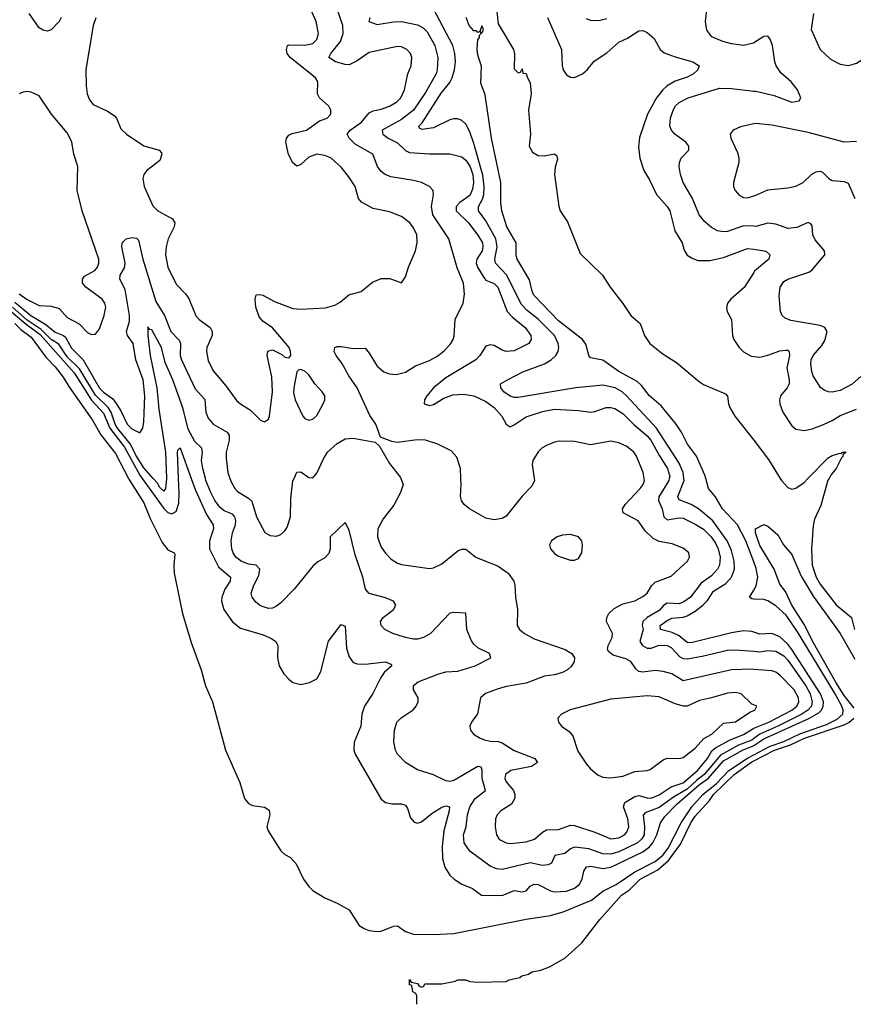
# Model space of a CAD drawing. Header units: inches. Extents: x 1550315 to 1685896, y 510706 to 640504.
# Tile 28 of 256: x 1576353 to 1580495, y 517388 to 522279. Entities that reach past the tile are written whole.
import ezdxf

# ---------------------------------------------------------------- set-up
doc = ezdxf.new("R2010")
doc.units = ezdxf.units.IN
doc.header["$MEASUREMENT"] = 0
for name, color, linetype in [('B5571', 7, 'Continuous'), ('B5572', 7, 'Continuous'), ('B5581', 7, 'Continuous'), ('B5582', 7, 'Continuous')]:
    doc.layers.add(name, color=color, linetype=linetype)

msp = doc.modelspace()

# ---------------------------------------------------------------- linework, layer by layer
at = {"layer": 'B5571', "color": 5}
for points, elevation in [([(1576894.3, 520000), (1576896.2, 519996.2), (1576970, 519879.1), (1577001.6, 519801.6), (1577061.3, 519681.3), (1577090, 519645.6), (1577121.6, 519630), (1577124.2, 519624.2), (1577119, 519570), (1577121.1, 519530), (1577162, 519330), (1577205.7, 519185.7), (1577254.6, 519050), (1577275.7, 518970), (1577310.9, 518890), (1577375.1, 518650), (1577446.6, 518490), (1577470, 518410.4), (1577490, 518385.2), (1577510, 518376.2), (1577570, 518367.4), (1577593.4, 518353.4), (1577596.5, 518330), (1577580.7, 518270), (1577587.3, 518250), (1577650, 518150.4), (1577670, 518133), (1577698, 518118), (1577726.6, 518086.6), (1577763.6, 518010), (1577790, 517973.1), (1577810, 517954.3), (1577870, 517917), (1577930, 517890.4), (1577990, 517857), (1578040.5, 517780.4), (1578064.4, 517764.4), (1578090, 517755.4), (1578130, 517749.3), (1578150, 517751.9), (1578210, 517776.5), (1578230, 517778.3), (1578270.4, 517750), (1578310, 517737.3), (1578410, 517735.2), (1578510, 517740.8), (1578870, 517811.7), (1578990, 517830), (1579053, 517847), (1579193.6, 517906.4), (1579250, 517950), (1579317, 517982.9), (1579410, 518046.7), (1579510, 518098.2), (1579548.2, 518130), (1579575.8, 518164.2), (1579640, 518290), (1579693.5, 518370), (1579748.1, 518430), (1579815.1, 518484.9), (1579877, 518550), (1579970, 518611.7), (1580000, 518627.2)], 380), ([(1576961.6, 520000), (1577070, 519850.8), (1577090, 519831.8), (1577110, 519824.2), (1577130, 519835.9), (1577143.2, 519876.8), (1577144.9, 519930), (1577142.1, 520000)], 420), ([(1577082, 520000), (1577082.1, 519997.9), (1577077.5, 519950), (1577070, 519937.8), (1577050, 519954.4), (1577037.3, 519977.3), (1577017.2, 520000)], 440), ([(1577205.4, 520000), (1577225.4, 519945.4), (1577281.8, 519821.8), (1577315, 519770), (1577316.7, 519750), (1577296.1, 519690), (1577296.9, 519650), (1577341.3, 519561.3), (1577401.5, 519510), (1577399.3, 519490), (1577373.2, 519450), (1577358.2, 519410), (1577356.8, 519390), (1577368.1, 519350), (1577410, 519288.6), (1577450, 519255.8), (1577563.6, 519223.6), (1577605.1, 519205.1), (1577626.4, 519190), (1577636, 519170), (1577634.6, 519110), (1577641.7, 519070), (1577666.3, 519030), (1577690, 519003.1), (1577710, 518987), (1577750, 518977.6), (1577792.5, 518987.5), (1577830, 519004.9), (1577850, 519042), (1577888.4, 519191.6), (1577950, 519274.4), (1577970, 519266), (1577976.6, 519156.6), (1577990, 519114.4), (1578010, 519085.7), (1578030, 519079), (1578070, 519077.1), (1578170, 519090.1), (1578197.4, 519077.4), (1578203, 519070), (1578164.4, 519035.6), (1578147.7, 519012.3), (1578108.3, 518931.7), (1578066.4, 518870), (1578053.7, 518830), (1578047.5, 518770), (1578015.6, 518690), (1578013.2, 518650), (1578020.1, 518630), (1578150, 518408), (1578171.3, 518390), (1578204.4, 518384.4), (1578250, 518384.2), (1578270, 518377.1), (1578280.2, 518360.3), (1578294.8, 518314.8), (1578313.1, 518293.1), (1578330, 518288.9), (1578350, 518295.3), (1578402.1, 518337.9), (1578450, 518367.3), (1578470, 518374.6), (1578488, 518370), (1578487.7, 518350), (1578460.3, 518250), (1578452, 518172), (1578453.3, 518113.3), (1578465.7, 518070), (1578490, 518030.3), (1578511.7, 518010), (1578550, 517984.5), (1578603.5, 517963.5), (1578647.2, 517930), (1578750, 517928.1), (1578810, 517953.5), (1578850, 517946.3), (1578870, 517952.8), (1578890, 517975), (1578910, 517985), (1578930, 517982.9), (1578990, 517951.8), (1579010, 517946.3), (1579070, 517949.8), (1579110, 517965), (1579135.1, 517984.9), (1579147.9, 518010), (1579156.9, 518050), (1579170, 518070.7), (1579190, 518075.2), (1579250, 518063.2), (1579290, 518069.1), (1579450, 518146.1), (1579482.9, 518170), (1579499.6, 518190), (1579519.4, 518230), (1579536.7, 518290), (1579558.3, 518321.7), (1579617.5, 518382.5), (1579730, 518480.5), (1579773.3, 518510), (1579850, 518597.9), (1579947.8, 518652.2), (1579994.3, 518670), (1580000, 518673.7)], 420), ([(1580000, 518707.9), (1579990, 518700.9), (1579924.9, 518675.1), (1579834.9, 518625.1), (1579754.1, 518530), (1579717.6, 518502.4), (1579670, 518456.9), (1579602.2, 518417.8), (1579530, 518366.5), (1579460.2, 518339.8), (1579451.5, 518328.5), (1579458.1, 518270), (1579455.1, 518230), (1579443.8, 518210), (1579422, 518190), (1579330, 518145.2), (1579290, 518133.9), (1579250, 518136), (1579181.4, 518161.4), (1579110, 518169.6), (1579090, 518160.5), (1579062, 518138), (1579011.9, 518128.1), (1578995.4, 518090), (1578978.8, 518081.2), (1578950, 518078.5), (1578890, 518090.6), (1578750, 518058.3), (1578721.7, 518061.7), (1578690, 518074.3), (1578589.6, 518149.6), (1578561.9, 518190), (1578558.8, 518230), (1578572.1, 518270), (1578577.9, 518330), (1578589.1, 518370), (1578615.9, 518410), (1578668.3, 518450), (1578650.6, 518510), (1578651.5, 518551.5), (1578645.9, 518565.8), (1578630, 518569.1), (1578510, 518500.6), (1578490, 518495.4), (1578470, 518498.8), (1578410, 518528.3), (1578330, 518552.9), (1578270.2, 518590.2), (1578230, 518630.6), (1578220.9, 518650), (1578212.8, 518692.8), (1578215.5, 518750), (1578226.9, 518790), (1578248.2, 518811.7), (1578308.2, 518851.8), (1578323.6, 518870), (1578332.3, 518890), (1578332.4, 518910), (1578309.1, 518950), (1578310, 518971), (1578333.4, 518990), (1578430, 519027.4), (1578470, 519039.1), (1578530, 519042.5), (1578617.1, 519070), (1578694.9, 519110), (1578687.7, 519130), (1578630, 519159.6), (1578610, 519176.9), (1578596.8, 519196.8), (1578575.6, 519250), (1578570.4, 519330.4), (1578510, 519334.9), (1578490, 519330.4), (1578394, 519230), (1578358.9, 519210), (1578330, 519201.9), (1578310, 519201.3), (1578270, 519209.4), (1578207.3, 519230), (1578168, 519250), (1578148.5, 519270), (1578146.7, 519290), (1578158.7, 519310), (1578210.3, 519350), (1578221.7, 519370), (1578210.8, 519390.8), (1578170, 519407.7), (1578090, 519429.3), (1578071.6, 519450), (1578058.2, 519510), (1578020.2, 519620.2), (1577990, 519744), (1577970, 519780.7), (1577896.2, 519710), (1577896.4, 519650), (1577890, 519628), (1577870, 519606.7), (1577834.3, 519585.7), (1577810, 519564.4), (1577717.4, 519450), (1577650, 519382.4), (1577630, 519365.4), (1577610, 519356.5), (1577590, 519355), (1577550, 519368.2), (1577526.1, 519386.1), (1577507.9, 519410), (1577503.9, 519430), (1577516.5, 519470), (1577541.1, 519518.9), (1577546.3, 519550), (1577529, 519569), (1577490, 519574.8), (1577453.6, 519590), (1577427.8, 519610), (1577414, 519630), (1577407.5, 519650), (1577404.7, 519690), (1577410.1, 519730), (1577425.4, 519770), (1577427.2, 519790), (1577421.6, 519810), (1577410, 519822), (1577370, 519839.8), (1577350, 519856), (1577323.6, 519890), (1577303, 519930), (1577278.8, 519990), (1577276.3, 520000)], 440), ([(1577397.7, 520000), (1577403.3, 519983.3), (1577422, 519950), (1577436, 519935.9), (1577490, 519903), (1577507, 519887), (1577530, 519808.7), (1577572.1, 519732.1), (1577597.1, 519717.1), (1577630, 519713.1), (1577650, 519721.1), (1577670, 519739.5), (1577681.9, 519758.1), (1577698, 519810), (1577700, 519900), (1577711.1, 519988.9), (1577716.2, 520000)], 460), ([(1578247.2, 520000), (1578258, 519970), (1578244.9, 519930), (1578213, 519867), (1578160, 519800), (1578132.9, 519750), (1578131.5, 519710), (1578137.3, 519690), (1578150, 519659.3), (1578170, 519628.9), (1578199.6, 519599.6), (1578230, 519580.2), (1578250, 519573.4), (1578390, 519553.1), (1578410, 519556), (1578450, 519575.6), (1578530, 519640.3), (1578550, 519648.5), (1578570, 519648.2), (1578618.8, 519610), (1578730, 519565), (1578780.2, 519530), (1578807.7, 519490), (1578814, 519470), (1578816, 519410), (1578826.3, 519350), (1578824.9, 519270), (1578837.1, 519250), (1578861.6, 519230), (1578910, 519203.9), (1579062.8, 519150), (1579097.3, 519130), (1579110.4, 519110), (1579108.2, 519090), (1579093.5, 519066.5), (1579074.9, 519050), (1579050, 519036.4), (1579010, 519024), (1578961.5, 519018.5), (1578870, 518983.8), (1578772.5, 518967.5), (1578730, 518955), (1578667.5, 518932.5), (1578643.2, 518910), (1578628.4, 518831.6), (1578598.4, 518790), (1578590.4, 518770), (1578592.4, 518750), (1578608.4, 518730), (1578640.5, 518710), (1578662.4, 518702.4), (1578690, 518696), (1578730, 518694.4), (1578750, 518687.8), (1578809.6, 518649.6), (1578913, 518610), (1578926.7, 518590), (1578895.5, 518570), (1578792.7, 518550), (1578767.5, 518530), (1578763.5, 518510), (1578770, 518492.7), (1578807.5, 518450), (1578813.9, 518430), (1578812.8, 518412.8), (1578797.4, 518382.6), (1578744, 518350), (1578726, 518330), (1578717.2, 518310), (1578715.9, 518270), (1578722.6, 518230), (1578734, 518210), (1578743.1, 518203.1), (1578770, 518190.2), (1578790, 518187.7), (1578870, 518195.8), (1578911.2, 518208.8), (1578950, 518243.5), (1578970, 518254.4), (1579030, 518256.6), (1579090, 518278.5), (1579110, 518276), (1579210, 518243.4), (1579289.8, 518210.2), (1579330, 518215.9), (1579357.5, 518230), (1579370, 518243), (1579379.9, 518270), (1579375, 518310), (1579352.5, 518370), (1579360.6, 518390), (1579410, 518420.9), (1579430, 518425.2), (1579470, 518413.3), (1579490, 518412.7), (1579530, 518429.4), (1579590, 518469.3), (1579650, 518488.9), (1579720.6, 518550), (1579770, 518608.5), (1579792.8, 518647.2), (1579810, 518662.9), (1579879.3, 518700.7), (1579950, 518728.5), (1580000, 518759.6)], 460), ([(1578908.9, 520000), (1578910.3, 519990), (1578898.4, 519961.6), (1578850, 519911.5), (1578770, 519813), (1578750, 519800.4), (1578710, 519794.2), (1578670, 519802.6), (1578588.8, 519848.8), (1578561.6, 519870), (1578547.8, 519890), (1578543, 519910), (1578546.9, 519970), (1578545.4, 520000)], 460), ([(1580000, 519051.6), (1579990, 519052.3), (1579890, 519048.9), (1579650, 518995.2), (1579592.6, 519030), (1579550, 519042.1), (1579510, 519046.4), (1579450, 519038.1), (1579430, 519041.6), (1579415, 519055), (1579390, 519090.7), (1579364.2, 519104.2), (1579302.1, 519122.1), (1579279.8, 519139.8), (1579273.7, 519150), (1579276.4, 519170), (1579297.4, 519210), (1579298.7, 519230), (1579268.4, 519290), (1579269.7, 519310), (1579280.4, 519330), (1579306.5, 519353.5), (1579350, 519377.3), (1579410, 519393), (1579450, 519413.4), (1579470, 519430.3), (1579492.7, 519467.3), (1579510, 519485.2), (1579590, 519514), (1579671.5, 519590), (1579681.6, 519610), (1579677.6, 519630), (1579650, 519654.7), (1579595.7, 519675.7), (1579530, 519687.1), (1579501.1, 519701.1), (1579460.4, 519740.4), (1579426.9, 519790), (1579351.6, 519830), (1579348.3, 519850), (1579361.4, 519870), (1579436.2, 519950), (1579451.4, 519970), (1579457.3, 519990), (1579455.9, 520000)], 460), ([(1579580.6, 520000), (1579578.5, 519990), (1579528.4, 519908.4), (1579527.5, 519890), (1579545, 519850), (1579554.4, 519810), (1579570, 519795.3), (1579630, 519805.3), (1579650, 519802.1), (1579710, 519773.9), (1579750, 519747.8), (1579788.9, 519710), (1579810, 519679.1), (1579823.1, 519650), (1579832.8, 519610), (1579829.9, 519570), (1579820.7, 519550), (1579790, 519516.9), (1579739.4, 519480.6), (1579686.1, 519410), (1579653.4, 519386.6), (1579630, 519378), (1579570, 519381.5), (1579551.4, 519368.6), (1579530, 519343.9), (1579470.5, 519310), (1579449.6, 519290.4), (1579446.6, 519270), (1579450.7, 519250), (1579434.8, 519190), (1579446.9, 519170), (1579470, 519156.9), (1579490, 519157.5), (1579530, 519172.4), (1579570, 519170.4), (1579590, 519160.5), (1579633.5, 519113.5), (1579650, 519105.6), (1579670, 519103.7), (1579743.3, 519116.7), (1579870, 519147.9), (1579910, 519149.4), (1580000, 519142.1)], 440), ([(1580000, 519235.9), (1579990, 519239.2), (1579950, 519243), (1579890, 519233.1), (1579690, 519183.6), (1579670, 519186), (1579630, 519218.2), (1579595.7, 519235.7), (1579537.4, 519250), (1579535.7, 519270), (1579570, 519294.2), (1579593.8, 519306.2), (1579650, 519310.7), (1579670, 519317.9), (1579710, 519340.7), (1579747.1, 519370), (1579770, 519393.5), (1579800.4, 519439.6), (1579861.5, 519478.5), (1579890, 519509.5), (1579904, 519550), (1579903, 519590), (1579890, 519642.4), (1579868.8, 519690), (1579796.3, 519790), (1579726.1, 519850), (1579690, 519871.2), (1579630, 519894.5), (1579623.4, 519910), (1579654.6, 519990), (1579653.2, 520000)], 420), ([(1580000, 519585.4), (1579960.4, 519690), (1579919.6, 519770), (1579845.7, 519850), (1579810, 519908.5), (1579775.2, 519950), (1579761.6, 520000)], 380), ([(1580000, 519401.4), (1579990, 519402), (1579979.8, 519410), (1580000, 519445.5)], 380), ([(1580000, 518875.8), (1579990, 518879.6), (1579937.6, 518930), (1579910, 518937.3), (1579870, 518933.7), (1579790.2, 518909.8), (1579730, 518897.8), (1579670.1, 518869.9), (1579651.5, 518868.5), (1579610, 518880.2), (1579530, 518915.7), (1579470, 518920.2), (1579290, 518904.1), (1579088.5, 518851.5), (1579044.9, 518830), (1579027.7, 518810), (1579030.6, 518790), (1579044.9, 518770), (1579082.9, 518742.9), (1579102.3, 518722.3), (1579126.2, 518646.2), (1579170, 518580.5), (1579190, 518558), (1579227.2, 518527.2), (1579250, 518517.1), (1579290, 518513.7), (1579350, 518522), (1579410, 518544.2), (1579470, 518548.9), (1579485.6, 518554.4), (1579550, 518602), (1579569.8, 518610.2), (1579630, 518609.2), (1579650, 518615), (1579710, 518660.6), (1579752, 518708), (1579791.6, 518730), (1579850, 518784.8), (1579910, 518791.3), (1579980.2, 518839.8), (1580000, 518847.9)], 480), ([(1578326, 517388.5), (1578326, 517430), (1578322, 517442), (1578306, 517450), (1578302, 517482), (1578290, 517486), (1578290, 517511.3), (1578298, 517498), (1578330, 517492), (1578338, 517478), (1578350, 517474), (1578362, 517478), (1578366, 517490), (1578369.2, 517490.8), (1578450, 517490.6), (1578516.4, 517503.6), (1578530, 517510.7), (1578570, 517510.7), (1578590, 517502), (1578630, 517498), (1578770, 517502), (1578786, 517510), (1578839, 517521), (1578848, 517530), (1578882, 517538), (1578898, 517550), (1578942, 517558), (1578985.6, 517574.4), (1579062, 517618), (1579146.5, 517693.5), (1579235.8, 517810), (1579342.7, 517930), (1579382.7, 517957.3), (1579435.9, 518010), (1579523.4, 518056.6), (1579577.2, 518102.8), (1579635.7, 518184.3), (1579688.3, 518290), (1579710, 518323.6), (1579779.8, 518400.2), (1579800.6, 518430), (1579903.7, 518530), (1579990, 518592.1), (1580000, 518597.2)], 360)]:
    msp.add_lwpolyline(points, dxfattribs=dict(at, elevation=elevation))
at = {"layer": 'B5571', "color": 5, "elevation": 480}
msp.add_lwpolyline([(1579090, 519721.3), (1579050, 519718.3), (1579024, 519710), (1578996.3, 519690), (1578986, 519670), (1578990.5, 519650), (1579010, 519628.2), (1579030, 519614.9), (1579090, 519594), (1579110, 519594.8), (1579130, 519602.8), (1579146, 519630), (1579149.5, 519670), (1579146.6, 519690), (1579129.6, 519709.6)], close=True, dxfattribs=at)
at = {"layer": 'B5572', "color": 5}
for points, elevation in [([(1576732.4, 522287.6), (1576719.1, 522250), (1576682.6, 522030), (1576683.2, 521950), (1576688.9, 521910), (1576699.7, 521879.7), (1576717.8, 521857.8), (1576790, 521824.2), (1576823.1, 521803.1), (1576834.3, 521790), (1576856, 521736), (1576883.7, 521710), (1576970, 521652.3), (1577046.8, 521630), (1577057.1, 521617.1), (1577060.3, 521610), (1577050, 521579.5), (1576985.3, 521530), (1576970.3, 521510), (1576964.9, 521490), (1576971.6, 521450), (1577014.8, 521354.8), (1577039.5, 521330), (1577113.1, 521290), (1577124.4, 521270), (1577121.2, 521250), (1577091, 521190), (1577080.6, 521150), (1577078.5, 521110), (1577090.2, 521050), (1577130, 520965.7), (1577177.7, 520917.7), (1577194.4, 520894.4), (1577228.5, 520808.5), (1577244.7, 520790), (1577299.6, 520750), (1577310.3, 520730), (1577309.2, 520710), (1577283, 520650), (1577282.2, 520630), (1577290, 520585.5), (1577313.8, 520533.8), (1577378.4, 520458.4), (1577430, 520387.6), (1577450.4, 520370), (1577500, 520340), (1577550, 520290.4), (1577570, 520281.6), (1577590, 520294), (1577595.1, 520310), (1577609.9, 520430), (1577605.4, 520505.4), (1577583.6, 520610), (1577587, 520633), (1577610, 520639.1), (1577655.1, 520615.1), (1577670, 520602), (1577690, 520598.8), (1577701.2, 520610), (1577699.5, 520630), (1577691.5, 520650), (1577675.6, 520670), (1577610, 520747.6), (1577561, 520781), (1577543.3, 520803.3), (1577526.2, 520850), (1577523, 520890), (1577528, 520912), (1577545.8, 520914.2), (1577561, 520910), (1577618.8, 520878.8), (1577710, 520844.2), (1577750, 520840.1), (1577872.3, 520847.7), (1577919.6, 520860.4), (1577944.8, 520875.2), (1577988.7, 520911.3), (1578050, 520929.1), (1578105.5, 520974.5), (1578150, 520993.1), (1578192.7, 520992.7), (1578250, 520972), (1578270, 521002), (1578284.5, 521050), (1578319.7, 521130), (1578328.2, 521171.8), (1578325.7, 521210), (1578310, 521245.6), (1578291, 521270), (1578250, 521300.4), (1578190, 521323.9), (1578110, 521340.3), (1578051.6, 521371.6), (1578037.1, 521390), (1578019.8, 521450), (1577992.4, 521492.4), (1577950, 521545.6), (1577901.1, 521590), (1577870, 521604.6), (1577829.4, 521610.6), (1577790, 521595.3), (1577750, 521559.7), (1577730, 521551.8), (1577710, 521567), (1577688.8, 521608.8), (1577676, 521670), (1577678.3, 521690), (1577690, 521704.9), (1577706.8, 521713.2), (1577778.7, 521730), (1577843.5, 521776.5), (1577880.7, 521790), (1577899.8, 521810), (1577899.8, 521830), (1577890, 521849.5), (1577843, 521890), (1577832.3, 521910), (1577834.6, 521970), (1577823.1, 521990), (1577697.2, 522090), (1577682, 522110), (1577678.4, 522130), (1577684.5, 522150), (1577690, 522154.3), (1577770, 522151.2), (1577810, 522160.9), (1577830, 522180.3), (1577838.1, 522210), (1577827.1, 522270), (1577781.9, 522370)], 480), ([(1576559.5, 522290), (1576550, 522269.8), (1576510, 522227.4), (1576490, 522221.4), (1576470, 522226.2), (1576450, 522238.8), (1576399.9, 522310)], 460), ([(1578545.4, 520000), (1578543.1, 520050), (1578525.5, 520105.5), (1578497.1, 520137.1), (1578430.6, 520170.6), (1578370, 520190.7), (1578328.2, 520191.8), (1578230, 520178.4), (1578202.9, 520182.9), (1578145.2, 520205.2), (1578122.9, 520270), (1578093.4, 520313.4), (1578030.4, 520450.4), (1577989.1, 520509.1), (1577953.2, 520573.2), (1577925, 520610), (1577915.1, 520630), (1577919.6, 520650), (1577930, 520655.5), (1577950, 520656.2), (1578010, 520645.8), (1578070, 520646.7), (1578090, 520622.4), (1578130, 520557.2), (1578161.7, 520530), (1578190, 520519.3), (1578224.4, 520515.6), (1578270, 520527.9), (1578320.2, 520559.8), (1578390, 520586), (1578430, 520608.3), (1578464.2, 520635.8), (1578495.6, 520670), (1578507.6, 520690), (1578511.5, 520708.5), (1578516.1, 520790), (1578557.4, 520870), (1578564.1, 520915.9), (1578558.7, 520970), (1578526.6, 521046.6), (1578484.9, 521190), (1578405.5, 521310), (1578398.7, 521350), (1578409.7, 521410), (1578407.6, 521430), (1578389.5, 521450), (1578349.4, 521470), (1578310, 521480.7), (1578198, 521498), (1578169.2, 521509.2), (1578150, 521524.7), (1578130.8, 521550), (1578108, 521610), (1578020.5, 521660.5), (1577989.8, 521690), (1577980.4, 521710), (1577995.8, 521730), (1578051.9, 521770), (1578090, 521816), (1578110, 521825.9), (1578150, 521833.9), (1578190, 521848.3), (1578227, 521870), (1578247.3, 521890), (1578265.4, 521930), (1578281.5, 522010), (1578298.4, 522050), (1578302.2, 522090), (1578295.1, 522110), (1578276.9, 522130), (1578250, 522143.1), (1578230, 522145.3), (1578090, 522115.3), (1578030, 522074.3), (1577990, 522054.8), (1577970, 522055.9), (1577923, 522070), (1577888.7, 522090), (1577899.1, 522110), (1577946.9, 522170), (1577959.9, 522210), (1577959.3, 522250), (1577929.9, 522330)], 460), ([(1579653.2, 520000), (1579649, 520030), (1579630, 520075.8), (1579516.4, 520250), (1579368.6, 520410), (1579347.1, 520430), (1579312, 520450), (1579250, 520464.1), (1579116.3, 520450), (1578830, 520401.7), (1578810, 520402), (1578790, 520408.7), (1578759.4, 520430), (1578743.5, 520450), (1578742, 520470), (1578776.4, 520490), (1578853, 520530), (1578960.3, 520570), (1578994.5, 520590), (1579016.6, 520610), (1579029.4, 520630), (1579032.5, 520650), (1579029.4, 520670), (1579009.9, 520710), (1578930, 520790.8), (1578874.1, 520834.1), (1578845.3, 520865.3), (1578773.6, 521010), (1578718, 521070), (1578713.8, 521090), (1578726.3, 521150), (1578718.6, 521190), (1578670, 521280.4), (1578633.1, 521330), (1578632.1, 521350), (1578653.2, 521386.8), (1578659.8, 521410), (1578661.8, 521450), (1578653.6, 521506.4), (1578610, 521662.9), (1578590, 521720.9), (1578570, 521759.3), (1578550, 521778.7), (1578530, 521785.9), (1578510, 521785.8), (1578490, 521780.7), (1578410, 521741), (1578352.6, 521732.6), (1578340.1, 521740.1), (1578335.8, 521750), (1578353.5, 521766.5), (1578446.8, 521913.2), (1578490, 521967.3), (1578502, 521990), (1578514, 522030), (1578517.8, 522070), (1578515.9, 522110), (1578505.4, 522150), (1578410, 522333)], 420), ([(1578720.2, 522350), (1578730, 522258), (1578806.4, 522130), (1578810.9, 522109.1), (1578810, 522034), (1578830, 522014), (1578842, 522018), (1578850, 522034), (1578852.7, 522012.7), (1578870, 522011.3), (1578873.8, 521993.8), (1578890, 521964.7), (1578894.7, 521910), (1578882, 521830), (1578890.7, 521710), (1578885.2, 521650), (1578901, 521621), (1578930, 521604.3), (1578958.3, 521601.7), (1579010, 521611.5), (1579022, 521602), (1579026, 521586), (1579013.9, 521546.1), (1579010.2, 521510), (1579031.2, 521350), (1579039.2, 521330), (1579075.3, 521275.3), (1579137.7, 521117.7), (1579249.1, 521010), (1579286.4, 520950), (1579350, 520869.4), (1579390, 520810.2), (1579435.8, 520770), (1579458, 520710), (1579484.6, 520670), (1579550, 520617.5), (1579615.8, 520575.8), (1579730, 520480.1), (1579750, 520467.5), (1579860.3, 520420.3), (1579869.4, 520409.4), (1579875.6, 520370), (1579883.4, 520350), (1579906.5, 520310), (1580000, 520190)], 380), ([(1580000, 522162.8), (1579998.3, 522161.7), (1579950, 522150.2), (1579890, 522158.4), (1579846, 522170), (1579792.6, 522192.6), (1579767, 522227), (1579760.9, 522270), (1579767.9, 522330)], 440), ([(1578092.4, 522290), (1578087.8, 522270), (1578130, 522254.6), (1578210, 522268.1), (1578250, 522269.9), (1578330, 522252.8), (1578358.2, 522238.2), (1578378.4, 522218.4), (1578415.5, 522150), (1578430.9, 522090), (1578428.3, 522030), (1578422.1, 522010), (1578370, 521916.3), (1578310, 521829.6), (1578250, 521783.2), (1578153.6, 521730), (1578157.7, 521710), (1578184, 521690), (1578230, 521666.8), (1578270, 521629.1), (1578290, 521619.6), (1578390, 521611.9), (1578490, 521612.3), (1578550, 521597.5), (1578570, 521581.4), (1578590, 521551.4), (1578604.4, 521510), (1578608.2, 521470), (1578603.6, 521436.4), (1578590, 521405.8), (1578540.2, 521370), (1578522.5, 521350), (1578522.2, 521330), (1578582.5, 521270), (1578630, 521208.7), (1578653.3, 521170), (1578655, 521150), (1578650.4, 521130), (1578624.7, 521090), (1578621.5, 521070), (1578628.5, 521050), (1578658.6, 520998.6), (1578670, 520985), (1578710, 520968.5), (1578729.1, 520950), (1578775, 520830), (1578801.4, 520801.4), (1578864.8, 520750), (1578892.8, 520710), (1578895.3, 520690), (1578883.6, 520670), (1578810, 520634), (1578770, 520631.4), (1578750, 520637.3), (1578710, 520659.6), (1578690, 520664.4), (1578670, 520656.5), (1578639.3, 520610), (1578619.8, 520590), (1578470, 520500.1), (1578409.8, 520450), (1578375.5, 520410), (1578364.2, 520390), (1578362.9, 520370), (1578390, 520361.8), (1578410, 520367.3), (1578460.5, 520399.5), (1578504.7, 520415.3), (1578558.4, 520418.4), (1578610, 520410.8), (1578670, 520382.1), (1578710, 520352.4), (1578748.4, 520310), (1578770, 520269.6), (1578790, 520256.8), (1578810, 520265.8), (1578870, 520306.9), (1578950, 520331.9), (1579010, 520344.3), (1579130, 520338.1), (1579190, 520329.8), (1579210, 520332.4), (1579267.5, 520352.5), (1579290, 520352.8), (1579310, 520347.7), (1579350, 520323.4), (1579406.1, 520266.1), (1579470, 520212.5), (1579489, 520190), (1579531.8, 520111.8), (1579572.5, 520050), (1579582.6, 520010), (1579580.6, 520000)], 440), ([(1579761.6, 520000), (1579757, 520017), (1579716.3, 520110), (1579671.9, 520170), (1579641.1, 520230), (1579614.5, 520270), (1579540.1, 520360.1), (1579482.3, 520410), (1579442, 520462), (1579421.2, 520481.2), (1579330, 520530.7), (1579250, 520587.9), (1579190, 520598.8), (1579181.5, 520610), (1579166.3, 520666.3), (1579150.2, 520690.2), (1579030, 520782.3), (1578907.7, 520910), (1578898.8, 520930), (1578886.8, 520986.8), (1578825.3, 521090), (1578819.9, 521110), (1578820.7, 521170), (1578773.7, 521250), (1578748.4, 521330), (1578743.8, 521370), (1578744.3, 521470), (1578698.1, 521690), (1578665.5, 521905.5), (1578643.9, 521963.9), (1578647.1, 522047.1), (1578630, 522102.9), (1578626.5, 522130), (1578630, 522178), (1578637.2, 522190), (1578638, 522202), (1578646, 522210), (1578642, 522218), (1578650, 522212), (1578657.2, 522230), (1578650, 522248), (1578639.8, 522220.2), (1578630, 522215.3), (1578622.7, 522222.7), (1578610, 522223.5), (1578585.8, 522250), (1578571.2, 522290)], 380), ([(1578976.3, 522290), (1579045.1, 522130), (1579048.6, 522051.4), (1579054, 522030), (1579070, 522004.4), (1579090, 521993.4), (1579110, 521992.1), (1579150, 522010.2), (1579173.2, 522030), (1579207.1, 522072.9), (1579270, 522113.7), (1579330, 522167.3), (1579373.6, 522186.4), (1579430, 522222.5), (1579450, 522224.8), (1579470, 522215), (1579504.8, 522184.8), (1579536.1, 522130), (1579554.6, 522114.6), (1579610, 522093.6), (1579697.1, 522070), (1579728.9, 522050), (1579722.2, 522030), (1579700.2, 522010), (1579670, 521993.3), (1579610, 521972.8), (1579570.1, 521950), (1579548.1, 521930), (1579517.9, 521890), (1579473, 521810), (1579432.7, 521692.7), (1579427.7, 521647.7), (1579434.6, 521590), (1579453.8, 521530), (1579483.2, 521483.2), (1579517.5, 521410), (1579570.5, 521350.5), (1579583.2, 521330), (1579608.6, 521230), (1579644.6, 521170), (1579654.3, 521134.3), (1579669.4, 521109.4), (1579693.6, 521093.7), (1579722.6, 521082.6), (1579782.4, 521082.4), (1579850, 521097), (1579970, 521142.7), (1580000, 521138.6)], 420), ([(1579270, 522283.5), (1579230, 522272.9), (1579190, 522273.8), (1579170, 522282)], 440), ([(1576350, 520917.5), (1576390, 520888.9), (1576450, 520858.4), (1576510, 520855), (1576550, 520843.6), (1576590, 520800.3), (1576648.2, 520768.2), (1576690, 520725.7), (1576710, 520715.3), (1576730, 520717.1), (1576750, 520742.8), (1576773.1, 520810), (1576780.9, 520850), (1576776.4, 520870), (1576762.6, 520890), (1576681.3, 520950), (1576666, 520970), (1576665.7, 520990), (1576675.1, 521005), (1576726.6, 521033.4), (1576740.4, 521050), (1576746.6, 521070), (1576745.8, 521090), (1576664.4, 521330), (1576639.7, 521430), (1576642, 521550), (1576622.3, 521610), (1576611.6, 521671.6), (1576590, 521715.8), (1576511.1, 521810), (1576450, 521901.2), (1576410, 521919.3), (1576390, 521922), (1576370, 521918.4), (1576350, 521909.6)], 480), ([(1580000, 521252.4), (1579950, 521255.4), (1579870, 521227.4), (1579850, 521225), (1579820.5, 521230), (1579790, 521247.1), (1579755.5, 521275.5), (1579729.1, 521309.1), (1579696.3, 521390), (1579649.3, 521470), (1579636, 521510), (1579629.4, 521550), (1579631.3, 521570), (1579639.6, 521590), (1579678.3, 521630), (1579678.5, 521650), (1579662.7, 521670), (1579607.6, 521710), (1579591.3, 521730), (1579583.5, 521750), (1579586.3, 521790), (1579599.4, 521830), (1579611.2, 521850), (1579630, 521867.1), (1579674, 521890), (1579830, 521938.5), (1579890, 521937.3), (1580000, 521924)], 440), ([(1580000, 521760.9), (1579933.7, 521746.3), (1579897.3, 521730), (1579883.8, 521710), (1579886.4, 521690), (1579918.9, 521618.9), (1579926.5, 521590), (1579926.5, 521570), (1579900.5, 521470), (1579899.1, 521450), (1579907.7, 521430), (1579927.1, 521407.1), (1579950, 521394.9), (1579970, 521394), (1580000, 521403.4)], 460), ([(1576330, 520875.2), (1576408.6, 520810), (1576484, 520764), (1576530, 520726.1), (1576570.3, 520710.3), (1576581.5, 520701.5), (1576610, 520647), (1576668.5, 520588.5), (1576750, 520449.1), (1576770, 520428.7), (1576815.4, 520395.4), (1576832.9, 520372.9), (1576856.1, 520336.1), (1576886.9, 520270), (1576910, 520247.1), (1576950, 520227.4), (1576964.8, 520250), (1576970, 520282), (1576974.7, 520410), (1576966.7, 520490), (1576930.9, 520590), (1576917.9, 520670), (1576889.3, 520710), (1576883.4, 520730), (1576898.6, 520781.4), (1576898.9, 520810), (1576878.2, 520938.2), (1576851, 520990), (1576852.6, 521010), (1576873.4, 521046.6), (1576876.9, 521070), (1576861, 521150), (1576861.8, 521170), (1576882.8, 521190), (1576910, 521197.3), (1576933.3, 521193.3), (1576943.7, 521183.7), (1576964.6, 521090), (1577030, 520879.1), (1577072.5, 520810), (1577105.1, 520730), (1577146.2, 520686.2), (1577152, 520670), (1577150.1, 520610), (1577157.1, 520590), (1577225.5, 520445.5), (1577272.5, 520392.5), (1577278.7, 520330), (1577290, 520299.6), (1577313.8, 520270), (1577383.6, 520230), (1577394.2, 520214.2), (1577394.1, 520190), (1577378.7, 520130), (1577379, 520101), (1577387.4, 520030), (1577397.7, 520000)], 460), ([(1580000, 521022.5), (1579952.3, 520947.7), (1579886.9, 520890), (1579870.2, 520870), (1579865.7, 520845.7), (1579868.1, 520830), (1579889.3, 520789.3), (1579894.2, 520710), (1579901.2, 520690), (1579928.2, 520650), (1579950, 520628.4), (1579988.2, 520608.2), (1580000, 520606.5)], 420), ([(1577017.2, 520000), (1576970, 520053.1), (1576930, 520115.5), (1576903.3, 520170), (1576840.1, 520250), (1576828.5, 520270), (1576807.6, 520330), (1576793, 520353), (1576730, 520413.8), (1576650, 520544.3), (1576590, 520603.5), (1576547.3, 520667.3), (1576509.8, 520690), (1576460.2, 520740.2), (1576390, 520786.8), (1576318.2, 520850)], 440), ([(1576311, 520830), (1576385.6, 520765.6), (1576454.5, 520714.5), (1576624.4, 520524.4), (1576710, 520389.4), (1576770, 520324.1), (1576801, 520250), (1576874.7, 520154.7), (1576950, 520016), (1576961.6, 520000)], 420), ([(1576329.6, 520770), (1576359.4, 520739.4), (1576410, 520702.4), (1576483, 520603), (1576530, 520554.3), (1576570, 520502.9), (1576596.9, 520456.9), (1576715.8, 520290), (1576756.1, 520216.1), (1576830, 520123.5), (1576894.3, 520000)], 380), ([(1577276.3, 520000), (1577263.6, 520050), (1577257.1, 520090), (1577262.2, 520130), (1577258.6, 520150), (1577223.5, 520183.5), (1577190, 520245.5), (1577166.3, 520346.3), (1577113.8, 520490), (1577076.4, 520576.4), (1577057.5, 520650), (1577010, 520738.5), (1577000.4, 520740.4), (1576990, 520753.4), (1576989.4, 520710.6), (1577002.2, 520610), (1577035.1, 520450), (1577044.8, 520344.8), (1577078.4, 520130), (1577082, 520000)], 440), ([(1577716.2, 520000), (1577730, 520030.8), (1577750, 520033.4), (1577790, 520004.4), (1577810, 520003.8), (1577830, 520026), (1577862.3, 520097.7), (1577882.7, 520130), (1577930, 520174), (1577970, 520197.4), (1578010, 520200.4), (1578119.8, 520179.8), (1578140.7, 520160.7), (1578190, 520074.8), (1578245.3, 520005.3), (1578247.2, 520000)], 460), ([(1579455.9, 520000), (1579451.4, 520030), (1579418, 520110), (1579404.5, 520130), (1579370, 520158.2), (1579330, 520176.8), (1579290, 520185.7), (1579190, 520166.6), (1579110, 520183.1), (1579034.3, 520185.7), (1579010, 520181.1), (1578970, 520164.4), (1578948.6, 520151.4), (1578930, 520131.5), (1578903.1, 520090), (1578899.6, 520070), (1578908.9, 520000)], 460), ([(1577142.1, 520000), (1577136.8, 520130), (1577138.7, 520141.3), (1577150, 520151.5), (1577205.4, 520000)], 420)]:
    msp.add_lwpolyline(points, dxfattribs=dict(at, elevation=elevation))
at = {"layer": 'B5572', "color": 5, "elevation": 480}
msp.add_lwpolyline([(1577750, 520541.2), (1577740.7, 520539.3), (1577730.8, 520529.2), (1577714.9, 520450), (1577714.4, 520425.6), (1577722, 520390), (1577759.5, 520310), (1577770, 520297.1), (1577790, 520290.4), (1577810, 520294.9), (1577830, 520313.4), (1577861.7, 520370), (1577869.7, 520390), (1577869.7, 520410), (1577856.9, 520430), (1577819.6, 520470), (1577790, 520515.1), (1577770, 520532.3)], close=True, dxfattribs=at)
at = {"layer": 'B5581', "color": 5}
for points, elevation in [([(1580132.4, 520000), (1580138.5, 519990), (1580170, 519955.6), (1580190, 519947.6), (1580210, 519951.8), (1580250, 519980.8), (1580269, 520000)], 380), ([(1580374.2, 520000), (1580369.2, 519990.8), (1580333.5, 519866.5), (1580302, 519798), (1580295.3, 519764.7), (1580287.4, 519650), (1580291.2, 519570), (1580309.8, 519510), (1580330, 519474.6), (1580410, 519372.4), (1580486.5, 519310), (1580501.1, 519250)], 380), ([(1580498.6, 518858.6), (1580450, 518921.4), (1580410, 518985.4), (1580290, 519195.6), (1580252.9, 519272.9), (1580189.5, 519370), (1580158.2, 519438.2), (1580130, 519475.4), (1580101.4, 519550), (1580030, 519667.4), (1580008.3, 519730), (1580009.7, 519750.4), (1580050, 519771), (1580070, 519762.8), (1580119.3, 519719.3), (1580148.2, 519670), (1580190, 519622), (1580235.3, 519515.3), (1580295.8, 519415.8), (1580430, 519230.2), (1580502.8, 519102.8)], 360), ([(1580000, 519445.5), (1580012.5, 519467.5), (1580021.3, 519510), (1580012.5, 519552.5), (1580000, 519585.4)], 380), ([(1580000, 518627.2), (1580082.6, 518670), (1580150, 518693.8), (1580230, 518732.6), (1580361.1, 518778.9), (1580415.2, 518804.8), (1580442.6, 518830), (1580444.3, 518850), (1580438.4, 518870), (1580399.3, 518939.3), (1580217.8, 519237.9), (1580161, 519321), (1580110, 519368.2), (1580070, 519393), (1580050, 519398.7), (1580000, 519401.4)], 380), ([(1580000, 518673.7), (1580050, 518706.5), (1580277.8, 518810), (1580323.3, 518836.7), (1580336.5, 518850), (1580345.9, 518870), (1580346.6, 518890), (1580331.5, 518930), (1580190, 519151), (1580170, 519177.6), (1580130, 519213.8), (1580090, 519229.5), (1580030, 519226.2), (1580000, 519235.9)], 420), ([(1580000, 519142.1), (1580030, 519139.7), (1580070, 519145.3), (1580110, 519141.6), (1580150, 519119.7), (1580170, 519097.9), (1580258.4, 518970), (1580280.8, 518930), (1580290.8, 518890), (1580286.8, 518870), (1580269.5, 518850), (1580239.3, 518830), (1580120.6, 518770), (1580030.6, 518729.4), (1580000, 518707.9)], 440), ([(1580000, 518759.6), (1580000.3, 518759.7), (1580075.2, 518790), (1580189.4, 518850), (1580214.1, 518870), (1580223.7, 518890), (1580223.1, 518910), (1580201.6, 518950), (1580130, 519022.9), (1580110, 519038), (1580090, 519045), (1580000, 519051.6)], 460), ([(1580000, 518847.9), (1580005.2, 518850), (1580015.3, 518870), (1580000, 518875.8)], 480), ([(1580000, 518597.2), (1580103.2, 518650), (1580182.8, 518677.2), (1580251.8, 518710), (1580450, 518776), (1580472.7, 518787.3), (1580498.2, 518810)], 360)]:
    msp.add_lwpolyline(points, dxfattribs=dict(at, elevation=elevation))
at = {"layer": 'B5582', "color": 5}
for points, elevation in [([(1580297.8, 522310), (1580284.9, 522230), (1580330.3, 522130), (1580382.3, 522082.3), (1580430, 522057.4), (1580470, 522051.7), (1580490, 522055.6), (1580510, 522062.3), (1580550, 522087.6), (1580661, 522179), (1580750, 522278.8)], 460), ([(1580000, 521924), (1580010, 521922.8), (1580101.6, 521901.6), (1580190, 521868.8), (1580225.2, 521874.8), (1580234, 521890), (1580217, 521930), (1580187, 521970), (1580134.4, 522014.4), (1580112.3, 522050), (1580104.9, 522070), (1580094.3, 522150), (1580082.3, 522182.3), (1580070, 522196.4), (1580050, 522194.6), (1580000, 522162.8)], 440), ([(1580510, 521674.4), (1580450, 521670.8), (1580270, 521718), (1580090, 521755.3), (1580010, 521763.1), (1580000, 521760.9)], 460), ([(1580000, 521403.4), (1580010, 521406.5), (1580070, 521434), (1580170, 521442.8), (1580210, 521451.5), (1580245.6, 521470), (1580289.1, 521510.9), (1580310, 521522.3), (1580330, 521525.7), (1580341.2, 521521.2), (1580373.4, 521490), (1580390, 521480.3), (1580450, 521474.9), (1580470, 521467.3), (1580502, 521390)], 460), ([(1580550, 520522.9), (1580490, 520468.4), (1580430, 520436.8), (1580390, 520428.1), (1580370.2, 520430.2), (1580350, 520438.3), (1580332.3, 520452.3), (1580295.8, 520510), (1580288.3, 520531.7), (1580284, 520570), (1580286.4, 520590), (1580296.3, 520610), (1580339.4, 520660.6), (1580354.3, 520685.7), (1580365.4, 520730), (1580352.9, 520750), (1580330, 520759.4), (1580185, 520785), (1580155.9, 520795.9), (1580142.3, 520810), (1580133.8, 520830), (1580127, 520907), (1580132.2, 520950), (1580150, 520978), (1580170.1, 520989.9), (1580274.7, 521025.3), (1580290, 521036.5), (1580353.4, 521110), (1580352.2, 521130), (1580305.8, 521185.8), (1580293.5, 521210), (1580290, 521254), (1580284, 521264), (1580270, 521271.2), (1580213.8, 521246.2), (1580170, 521241), (1580110, 521262.2), (1580070, 521267.3), (1580010, 521251.8), (1580000, 521252.4)], 440), ([(1580000, 521138.6), (1580051.4, 521131.4), (1580065.1, 521125.1), (1580079.6, 521110), (1580075.8, 521090), (1580004.8, 521030), (1580000, 521022.5)], 420), ([(1580000, 520606.5), (1580030, 520602.3), (1580070, 520611.8), (1580130, 520634.3), (1580157.7, 520637.7), (1580170, 520636.5), (1580176.9, 520630), (1580177.4, 520610), (1580164.8, 520550), (1580176.8, 520490), (1580175.9, 520470), (1580165.8, 520450), (1580133.5, 520410), (1580128.4, 520390), (1580129.3, 520370), (1580144.3, 520330), (1580190, 520260.9), (1580210, 520245.5), (1580250, 520237.8), (1580290, 520245.9), (1580347.7, 520267.7), (1580390, 520287.7), (1580430, 520313.3), (1580510, 520344.7)], 420), ([(1580000, 520190), (1580074.4, 520094.4), (1580132.4, 520000)], 380), ([(1580269, 520000), (1580370, 520102.1), (1580390, 520113.3), (1580430, 520126.4), (1580435.5, 520124.5), (1580439, 520130), (1580458.8, 520130), (1580443.4, 520116.6), (1580444.9, 520110), (1580436.8, 520103.2), (1580410.1, 520050), (1580383.3, 520016.7), (1580374.2, 520000)], 380)]:
    msp.add_lwpolyline(points, dxfattribs=dict(at, elevation=elevation))

doc.saveas('drawing.dxf')
